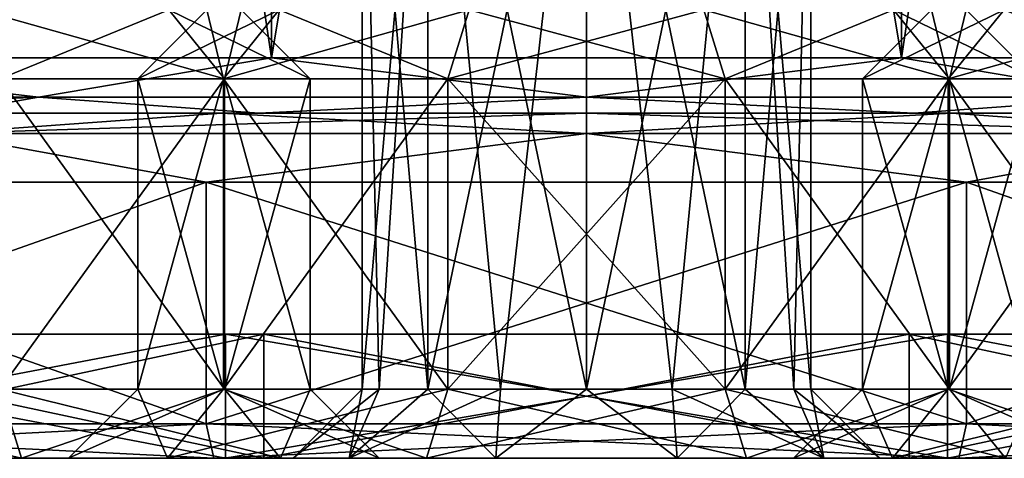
# Model space of a CAD drawing. Header units: millimetres. Extents: x -175 to 175, y 0 to 232.
# Tile 2 of 140: x -158.21 to -143.95, y 0 to 6.35. Entities that reach past the tile are written whole.
import ezdxf

# ---------------------------------------------------------------- set-up
doc = ezdxf.new("R2010")
doc.units = ezdxf.units.MM
doc.header["$LTSCALE"] = 65.185185
for name, color, linetype in [('1017', 7, 'CONTINUOUS'), ('1018', 7, 'CONTINUOUS'), ('942', 7, 'CONTINUOUS'), ('943', 7, 'CONTINUOUS'), ('944', 7, 'CONTINUOUS'), ('945', 7, 'CONTINUOUS'), ('946', 7, 'CONTINUOUS'), ('947', 7, 'CONTINUOUS'), ('948', 7, 'CONTINUOUS'), ('949', 7, 'CONTINUOUS'), ('951', 7, 'CONTINUOUS'), ('952', 7, 'CONTINUOUS'), ('953', 7, 'CONTINUOUS'), ('954', 7, 'CONTINUOUS'), ('955', 7, 'CONTINUOUS'), ('956', 7, 'CONTINUOUS'), ('957', 7, 'CONTINUOUS'), ('958', 7, 'CONTINUOUS'), ('959', 7, 'CONTINUOUS'), ('960', 7, 'CONTINUOUS'), ('963', 7, 'CONTINUOUS'), ('964', 7, 'CONTINUOUS'), ('965', 7, 'CONTINUOUS'), ('967', 7, 'CONTINUOUS'), ('968', 7, 'CONTINUOUS'), ('969', 7, 'CONTINUOUS'), ('971', 7, 'CONTINUOUS'), ('972', 7, 'CONTINUOUS'), ('974', 7, 'CONTINUOUS'), ('975', 7, 'CONTINUOUS'), ('978', 7, 'CONTINUOUS'), ('979', 7, 'CONTINUOUS'), ('980', 7, 'CONTINUOUS'), ('982', 7, 'CONTINUOUS'), ('983', 7, 'CONTINUOUS'), ('984', 7, 'CONTINUOUS'), ('987', 7, 'CONTINUOUS'), ('988', 7, 'CONTINUOUS'), ('989', 7, 'CONTINUOUS'), ('991', 7, 'CONTINUOUS')]:
    doc.layers.add(name, color=color, linetype=linetype)

msp = doc.modelspace()

# ---------------------------------------------------------------- linework, layer by layer
at = {"layer": '1017', "color": 7, "linetype": 'CONTINUOUS', "true_color": 0xe0f2ff}
for points in [[(-165.12, 0, 18.959), (-155.396, 0, 23.642), (-165.431, 0.5, 19.35), (-165.12, 0, 18.959)], [(-155.396, 0, 23.642), (-155.507, 0.5, 24.129), (-165.431, 0.5, 19.35), (-155.396, 0, 23.642)], [(-155.396, 0, 23.642), (-144.604, 0, 23.642), (-155.507, 0.5, 24.129), (-155.396, 0, 23.642)], [(-144.604, 0, 23.642), (-144.493, 0.5, 24.129), (-155.507, 0.5, 24.129), (-144.604, 0, 23.642)], [(-144.604, 0, 23.642), (-134.88, 0, 18.959), (-144.493, 0.5, 24.129), (-144.604, 0, 23.642)], [(-134.88, 0, 18.959), (-134.569, 0.5, 19.35), (-144.493, 0.5, 24.129), (-134.88, 0, 18.959)]]:
    msp.add_3dface(points, dxfattribs=at)
at = {"layer": '1018', "color": 7, "linetype": 'CONTINUOUS', "true_color": 0xe0f2ff}
for points in [[(-165.431, 0.5, -19.35), (-155.507, 0.5, -24.129), (-165.12, 0, -18.959), (-165.431, 0.5, -19.35)], [(-155.507, 0.5, -24.129), (-155.396, 0, -23.642), (-165.12, 0, -18.959), (-155.507, 0.5, -24.129)], [(-155.507, 0.5, -24.129), (-144.493, 0.5, -24.129), (-155.396, 0, -23.642), (-155.507, 0.5, -24.129)], [(-144.493, 0.5, -24.129), (-144.604, 0, -23.642), (-155.396, 0, -23.642), (-144.493, 0.5, -24.129)], [(-144.493, 0.5, -24.129), (-134.569, 0.5, -19.35), (-144.604, 0, -23.642), (-144.493, 0.5, -24.129)], [(-134.569, 0.5, -19.35), (-134.88, 0, -18.959), (-144.604, 0, -23.642), (-134.569, 0.5, -19.35)]]:
    msp.add_3dface(points, dxfattribs=at)
at = {"layer": '942', "color": 7, "linetype": 'CONTINUOUS', "true_color": 0xe0f2ff}
for points in [[(-162.782, 60.5, -16.028), (-154.562, 60.5, -19.986), (-162.781, 5.8, -16.028), (-162.782, 60.5, -16.028)], [(-162.781, 5.8, -16.028), (-154.562, 60.5, -19.986), (-154.562, 5.8, -19.986), (-162.781, 5.8, -16.028)], [(-154.562, 60.5, -19.986), (-145.438, 60.5, -19.986), (-154.562, 5.8, -19.986), (-154.562, 60.5, -19.986)], [(-154.562, 5.8, -19.986), (-145.438, 60.5, -19.986), (-145.438, 5.8, -19.986), (-154.562, 5.8, -19.986)], [(-145.438, 60.5, -19.986), (-137.218, 60.5, -16.028), (-145.438, 5.8, -19.986), (-145.438, 60.5, -19.986)], [(-145.438, 5.8, -19.986), (-137.218, 60.5, -16.028), (-137.219, 5.8, -16.028), (-145.438, 5.8, -19.986)]]:
    msp.add_3dface(points, dxfattribs=at)
at = {"layer": '943', "color": 7, "linetype": 'CONTINUOUS', "true_color": 0xe0f2ff}
for points in [[(-160.307, 5, -21.397), (-164.811, 5, -18.566), (-154.741, 5, -20.766), (-160.307, 5, -21.397)], [(-154.741, 5, -20.766), (-164.811, 5, -18.566), (-159.243, 5, -19.19), (-154.741, 5, -20.766)], [(-155.286, 5, 23.154), (-139.693, 5, 21.397), (-160.307, 5, 21.397), (-155.286, 5, 23.154)], [(-160.307, 5, 21.397), (-139.693, 5, 21.397), (-150, 5, 21.3), (-160.307, 5, 21.397)], [(-159.243, 5, 19.19), (-160.307, 5, 21.397), (-154.741, 5, 20.766), (-159.243, 5, 19.19)], [(-154.741, 5, 20.766), (-160.307, 5, 21.397), (-150, 5, 21.3), (-154.741, 5, 20.766)], [(-155.286, 5, -23.154), (-160.307, 5, -21.397), (-144.714, 5, -23.154), (-155.286, 5, -23.154)], [(-144.714, 5, -23.154), (-160.307, 5, -21.397), (-139.693, 5, -21.397), (-144.714, 5, -23.154)], [(-139.693, 5, -21.397), (-160.307, 5, -21.397), (-150, 5, -21.3), (-139.693, 5, -21.397)], [(-150, 5, -21.3), (-160.307, 5, -21.397), (-154.741, 5, -20.766), (-150, 5, -21.3)], [(-144.714, 5, 23.154), (-139.693, 5, 21.397), (-155.286, 5, 23.154), (-144.714, 5, 23.154)], [(-150, 5, 23.75), (-144.714, 5, 23.154), (-155.286, 5, 23.154), (-150, 5, 23.75)], [(-150, 5, -23.75), (-155.286, 5, -23.154), (-144.714, 5, -23.154), (-150, 5, -23.75)], [(-150, 5, 21.3), (-139.693, 5, 21.397), (-145.259, 5, 20.766), (-150, 5, 21.3)], [(-145.259, 5, -20.766), (-139.693, 5, -21.397), (-150, 5, -21.3), (-145.259, 5, -20.766)], [(-139.693, 5, 21.397), (-135.189, 5, 18.566), (-145.259, 5, 20.766), (-139.693, 5, 21.397)], [(-145.259, 5, 20.766), (-135.189, 5, 18.566), (-140.757, 5, 19.19), (-145.259, 5, 20.766)], [(-140.757, 5, -19.19), (-139.693, 5, -21.397), (-145.259, 5, -20.766), (-140.757, 5, -19.19)]]:
    msp.add_3dface(points, dxfattribs=at)
at = {"layer": '944', "color": 7, "linetype": 'CONTINUOUS', "true_color": 0xe0f2ff}
for points in [[(-155.507, 0.5, -24.129), (-165.431, 0.5, -19.35), (-155.507, 4, -24.129), (-155.507, 0.5, -24.129)], [(-155.507, 4, -24.129), (-165.431, 0.5, -19.35), (-165.431, 4, -19.35), (-155.507, 4, -24.129)], [(-144.493, 0.5, -24.129), (-155.507, 0.5, -24.129), (-144.493, 4, -24.129), (-144.493, 0.5, -24.129)], [(-144.493, 4, -24.129), (-155.507, 0.5, -24.129), (-155.507, 4, -24.129), (-144.493, 4, -24.129)], [(-134.569, 0.5, -19.35), (-144.493, 0.5, -24.129), (-134.569, 4, -19.35), (-134.569, 0.5, -19.35)], [(-134.569, 4, -19.35), (-144.493, 0.5, -24.129), (-144.493, 4, -24.129), (-134.569, 4, -19.35)]]:
    msp.add_3dface(points, dxfattribs=at)
at = {"layer": '945', "color": 7, "linetype": 'CONTINUOUS', "true_color": 0xe0f2ff}
for points in [[(-155.396, 0, 23.642), (-165.12, 0, 18.959), (-155.229, 0, 22.911), (-155.396, 0, 23.642)], [(-155.229, 0, 22.911), (-165.12, 0, 18.959), (-164.652, 0, 18.373), (-155.229, 0, 22.911)], [(-165.12, 0, -18.959), (-155.396, 0, -23.642), (-155.229, 0, -22.911), (-165.12, 0, -18.959)], [(-164.652, 0, -18.373), (-165.12, 0, -18.959), (-155.229, 0, -22.911), (-164.652, 0, -18.373)], [(-144.604, 0, 23.642), (-155.396, 0, 23.642), (-155.229, 0, 22.911), (-144.604, 0, 23.642)], [(-155.396, 0, -23.642), (-144.604, 0, -23.642), (-144.771, 0, -22.911), (-155.396, 0, -23.642)], [(-155.229, 0, -22.911), (-155.396, 0, -23.642), (-144.771, 0, -22.911), (-155.229, 0, -22.911)], [(-144.771, 0, 22.911), (-144.604, 0, 23.642), (-155.229, 0, 22.911), (-144.771, 0, 22.911)], [(-134.88, 0, 18.959), (-144.604, 0, 23.642), (-144.771, 0, 22.911), (-134.88, 0, 18.959)], [(-135.348, 0, 18.373), (-134.88, 0, 18.959), (-144.771, 0, 22.911), (-135.348, 0, 18.373)], [(-144.604, 0, -23.642), (-134.88, 0, -18.959), (-144.771, 0, -22.911), (-144.604, 0, -23.642)], [(-144.771, 0, -22.911), (-134.88, 0, -18.959), (-135.348, 0, -18.373), (-144.771, 0, -22.911)]]:
    msp.add_3dface(points, dxfattribs=at)
at = {"layer": '946', "color": 7, "linetype": 'CONTINUOUS', "true_color": 0xe0f2ff}
for points in [[(-164.652, 0, -18.373), (-155.229, 0, -22.911), (-164.652, 1.8, -18.373), (-164.652, 0, -18.373)], [(-164.652, 1.8, -18.373), (-155.229, 0, -22.911), (-155.229, 1.8, -22.911), (-164.652, 1.8, -18.373)], [(-155.229, 0, -22.911), (-144.771, 0, -22.911), (-155.229, 1.8, -22.911), (-155.229, 0, -22.911)], [(-155.229, 1.8, -22.911), (-144.771, 0, -22.911), (-144.771, 1.8, -22.911), (-155.229, 1.8, -22.911)], [(-144.771, 0, -22.911), (-135.348, 0, -18.373), (-144.771, 1.8, -22.911), (-144.771, 0, -22.911)], [(-144.771, 1.8, -22.911), (-135.348, 0, -18.373), (-135.348, 1.8, -18.373), (-144.771, 1.8, -22.911)]]:
    msp.add_3dface(points, dxfattribs=at)
at = {"layer": '947', "color": 7, "linetype": 'CONTINUOUS', "true_color": 0xe0f2ff}
for points in [[(-164.652, 1.8, -18.373), (-155.229, 1.8, -22.911), (-154.673, 1.8, -20.473), (-164.652, 1.8, -18.373)], [(-163.093, 1.8, -16.418), (-164.652, 1.8, -18.373), (-154.673, 1.8, -20.473), (-163.093, 1.8, -16.418)], [(-155.229, 1.8, 22.911), (-164.652, 1.8, 18.373), (-144.771, 1.8, 22.911), (-155.229, 1.8, 22.911)], [(-144.771, 1.8, 22.911), (-164.652, 1.8, 18.373), (-154.673, 1.8, 20.473), (-144.771, 1.8, 22.911)], [(-154.673, 1.8, 20.473), (-164.652, 1.8, 18.373), (-163.093, 1.8, 16.418), (-154.673, 1.8, 20.473)], [(-155.229, 1.8, -22.911), (-144.771, 1.8, -22.911), (-135.348, 1.8, -18.373), (-155.229, 1.8, -22.911)], [(-155.229, 1.8, -22.911), (-135.348, 1.8, -18.373), (-145.327, 1.8, -20.473), (-155.229, 1.8, -22.911)], [(-154.673, 1.8, -20.473), (-155.229, 1.8, -22.911), (-145.327, 1.8, -20.473), (-154.673, 1.8, -20.473)], [(-145.327, 1.8, 20.473), (-144.771, 1.8, 22.911), (-154.673, 1.8, 20.473), (-145.327, 1.8, 20.473)], [(-145.327, 1.8, -20.473), (-135.348, 1.8, -18.373), (-136.907, 1.8, -16.418), (-145.327, 1.8, -20.473)], [(-135.348, 1.8, 18.373), (-144.771, 1.8, 22.911), (-145.327, 1.8, 20.473), (-135.348, 1.8, 18.373)], [(-136.907, 1.8, 16.418), (-135.348, 1.8, 18.373), (-145.327, 1.8, 20.473), (-136.907, 1.8, 16.418)]]:
    msp.add_3dface(points, dxfattribs=at)
at = {"layer": '948', "color": 7, "linetype": 'CONTINUOUS', "true_color": 0xe0f2ff}
for points in [[(-163.093, 1.8, -16.418), (-154.673, 1.8, -20.473), (-163.093, 0, -16.418), (-163.093, 1.8, -16.418)], [(-163.093, 0, -16.418), (-154.673, 1.8, -20.473), (-154.673, 0, -20.473), (-163.093, 0, -16.418)], [(-154.673, 1.8, -20.473), (-145.327, 1.8, -20.473), (-154.673, 0, -20.473), (-154.673, 1.8, -20.473)], [(-154.673, 0, -20.473), (-145.327, 1.8, -20.473), (-145.327, 0, -20.473), (-154.673, 0, -20.473)], [(-145.327, 1.8, -20.473), (-136.907, 1.8, -16.418), (-145.327, 0, -20.473), (-145.327, 1.8, -20.473)], [(-145.327, 0, -20.473), (-136.907, 1.8, -16.418), (-136.907, 0, -16.418), (-145.327, 0, -20.473)]]:
    msp.add_3dface(points, dxfattribs=at)
at = {"layer": '949', "color": 7, "linetype": 'CONTINUOUS', "true_color": 0xe0f2ff}
for points in [[(-168.92, 0, -9.112), (-163.093, 0, -16.418), (-156.068, 0, -12.908), (-168.92, 0, -9.112)], [(-157.5, 0, -8.5), (-168.92, 0, -9.112), (-156.068, 0, -12.908), (-157.5, 0, -8.5)], [(-168.92, 0, -9.112), (-157.5, 0, -8.5), (-156.068, 0, -4.092), (-168.92, 0, -9.112)], [(-168.92, 0, -9.112), (-156.068, 0, -4.092), (-158.182, 0, -2.133), (-168.92, 0, -9.112)], [(-162.818, 0, -2.133), (-168.92, 0, -9.112), (-158.182, 0, -2.133), (-162.818, 0, -2.133)], [(-163.093, 0, -16.418), (-154.673, 0, -20.473), (-136.907, 0, -16.418), (-163.093, 0, -16.418)], [(-163.093, 0, -16.418), (-136.907, 0, -16.418), (-147.682, 0, -15.633), (-163.093, 0, -16.418)], [(-156.068, 0, -12.908), (-163.093, 0, -16.418), (-152.318, 0, -15.633), (-156.068, 0, -12.908)], [(-152.318, 0, -15.633), (-163.093, 0, -16.418), (-147.682, 0, -15.633), (-152.318, 0, -15.633)], [(-154.673, 0, 20.473), (-163.093, 0, 16.418), (-145.327, 0, 20.473), (-154.673, 0, 20.473)], [(-145.327, 0, 20.473), (-163.093, 0, 16.418), (-151.313, 0, 19.042), (-145.327, 0, 20.473)], [(-163.093, 0, 16.418), (-154.25, 0, 15), (-153.438, 0, 17.498), (-163.093, 0, 16.418)], [(-154.25, 0, 15), (-163.093, 0, 16.418), (-162.818, 0, 12.133), (-154.25, 0, 15)], [(-151.313, 0, 19.042), (-163.093, 0, 16.418), (-153.438, 0, 17.498), (-151.313, 0, 19.042)], [(-153.438, 0, 12.502), (-154.25, 0, 15), (-162.818, 0, 12.133), (-153.438, 0, 12.502)], [(-158.182, 0, 12.133), (-153.438, 0, 12.502), (-162.818, 0, 12.133), (-158.182, 0, 12.133)], [(-156.068, 0, -4.092), (-152.318, 0, -1.367), (-158.182, 0, -2.133), (-156.068, 0, -4.092)], [(-158.182, 0, -2.133), (-152.318, 0, -1.367), (-145.568, 0, 0.592), (-158.182, 0, -2.133)], [(-151.313, 0, 10.958), (-153.438, 0, 12.502), (-158.182, 0, 12.133), (-151.313, 0, 10.958)], [(-154.432, 0, 9.408), (-151.313, 0, 10.958), (-158.182, 0, 12.133), (-154.432, 0, 9.408)], [(-154.432, 0, 0.592), (-158.182, 0, -2.133), (-145.568, 0, 0.592), (-154.432, 0, 0.592)], [(-154.673, 0, -20.473), (-145.327, 0, -20.473), (-136.907, 0, -16.418), (-154.673, 0, -20.473)], [(-148.687, 0, 10.958), (-151.313, 0, 10.958), (-154.432, 0, 9.408), (-148.687, 0, 10.958)], [(-148.687, 0, 10.958), (-154.432, 0, 9.408), (-141.818, 0, 12.133), (-148.687, 0, 10.958)], [(-153, 0, 5), (-154.432, 0, 0.592), (-147, 0, 5), (-153, 0, 5)], [(-147, 0, 5), (-154.432, 0, 0.592), (-145.568, 0, 0.592), (-147, 0, 5)], [(-154.432, 0, 9.408), (-153, 0, 5), (-145.568, 0, 9.408), (-154.432, 0, 9.408)], [(-141.818, 0, 12.133), (-154.432, 0, 9.408), (-145.568, 0, 9.408), (-141.818, 0, 12.133)], [(-145.568, 0, 9.408), (-153, 0, 5), (-147, 0, 5), (-145.568, 0, 9.408)], [(-152.318, 0, -1.367), (-147.682, 0, -1.367), (-145.568, 0, 0.592), (-152.318, 0, -1.367)], [(-148.687, 0, 19.042), (-145.327, 0, 20.473), (-151.313, 0, 19.042), (-148.687, 0, 19.042)], [(-146.562, 0, 17.498), (-145.327, 0, 20.473), (-148.687, 0, 19.042), (-146.562, 0, 17.498)], [(-146.562, 0, 12.502), (-148.687, 0, 10.958), (-141.818, 0, 12.133), (-146.562, 0, 12.502)], [(-136.907, 0, -16.418), (-131.08, 0, -9.112), (-147.682, 0, -15.633), (-136.907, 0, -16.418)], [(-147.682, 0, -15.633), (-131.08, 0, -9.112), (-143.932, 0, -12.908), (-147.682, 0, -15.633)], [(-147.682, 0, -1.367), (-143.932, 0, -4.092), (-141.818, 0, -2.133), (-147.682, 0, -1.367)], [(-145.568, 0, 0.592), (-147.682, 0, -1.367), (-141.818, 0, -2.133), (-145.568, 0, 0.592)], [(-136.907, 0, 16.418), (-145.327, 0, 20.473), (-146.562, 0, 17.498), (-136.907, 0, 16.418)], [(-146.562, 0, 12.502), (-136.907, 0, 16.418), (-145.75, 0, 15), (-146.562, 0, 12.502)], [(-136.907, 0, 16.418), (-146.562, 0, 12.502), (-141.818, 0, 12.133), (-136.907, 0, 16.418)], [(-145.75, 0, 15), (-136.907, 0, 16.418), (-146.562, 0, 17.498), (-145.75, 0, 15)]]:
    msp.add_3dface(points, dxfattribs=at)
at = {"layer": '951', "color": 7, "linetype": 'CONTINUOUS', "true_color": 0xe0f2ff}
for points in [[(-154.562, 60.5, 19.986), (-162.782, 60.5, 16.028), (-154.562, 5.8, 19.986), (-154.562, 60.5, 19.986)], [(-154.562, 5.8, 19.986), (-162.782, 60.5, 16.028), (-162.781, 5.8, 16.028), (-154.562, 5.8, 19.986)], [(-145.438, 60.5, 19.986), (-154.562, 60.5, 19.986), (-145.438, 5.8, 19.986), (-145.438, 60.5, 19.986)], [(-145.438, 5.8, 19.986), (-154.562, 60.5, 19.986), (-154.562, 5.8, 19.986), (-145.438, 5.8, 19.986)], [(-137.218, 60.5, 16.028), (-145.438, 60.5, 19.986), (-137.219, 5.8, 16.028), (-137.218, 60.5, 16.028)], [(-137.219, 5.8, 16.028), (-145.438, 60.5, 19.986), (-145.438, 5.8, 19.986), (-137.219, 5.8, 16.028)]]:
    msp.add_3dface(points, dxfattribs=at)
at = {"layer": '952', "color": 7, "linetype": 'CONTINUOUS', "true_color": 0xe0f2ff}
for points in [[(-165.431, 0.5, 19.35), (-155.507, 0.5, 24.129), (-165.431, 4, 19.35), (-165.431, 0.5, 19.35)], [(-165.431, 4, 19.35), (-155.507, 0.5, 24.129), (-155.507, 4, 24.129), (-165.431, 4, 19.35)], [(-155.507, 0.5, 24.129), (-144.493, 0.5, 24.129), (-155.507, 4, 24.129), (-155.507, 0.5, 24.129)], [(-155.507, 4, 24.129), (-144.493, 0.5, 24.129), (-144.493, 4, 24.129), (-155.507, 4, 24.129)], [(-144.493, 0.5, 24.129), (-134.569, 0.5, 19.35), (-144.493, 4, 24.129), (-144.493, 0.5, 24.129)], [(-144.493, 4, 24.129), (-134.569, 0.5, 19.35), (-134.569, 4, 19.35), (-144.493, 4, 24.129)]]:
    msp.add_3dface(points, dxfattribs=at)
at = {"layer": '953', "color": 7, "linetype": 'CONTINUOUS', "true_color": 0xe0f2ff}
for points in [[(-155.229, 0, 22.911), (-164.652, 0, 18.373), (-155.229, 1.8, 22.911), (-155.229, 0, 22.911)], [(-164.652, 0, 18.373), (-164.652, 1.8, 18.373), (-155.229, 1.8, 22.911), (-164.652, 0, 18.373)], [(-144.771, 0, 22.911), (-155.229, 0, 22.911), (-144.771, 1.8, 22.911), (-144.771, 0, 22.911)], [(-155.229, 0, 22.911), (-155.229, 1.8, 22.911), (-144.771, 1.8, 22.911), (-155.229, 0, 22.911)], [(-135.348, 0, 18.373), (-144.771, 0, 22.911), (-135.348, 1.8, 18.373), (-135.348, 0, 18.373)], [(-144.771, 0, 22.911), (-144.771, 1.8, 22.911), (-135.348, 1.8, 18.373), (-144.771, 0, 22.911)]]:
    msp.add_3dface(points, dxfattribs=at)
at = {"layer": '954', "color": 7, "linetype": 'CONTINUOUS', "true_color": 0xe0f2ff}
for points in [[(-154.673, 1.8, 20.473), (-163.093, 1.8, 16.418), (-154.673, 0, 20.473), (-154.673, 1.8, 20.473)], [(-163.093, 1.8, 16.418), (-163.093, 0, 16.418), (-154.673, 0, 20.473), (-163.093, 1.8, 16.418)], [(-145.327, 1.8, 20.473), (-154.673, 1.8, 20.473), (-145.327, 0, 20.473), (-145.327, 1.8, 20.473)], [(-154.673, 1.8, 20.473), (-154.673, 0, 20.473), (-145.327, 0, 20.473), (-154.673, 1.8, 20.473)], [(-136.907, 1.8, 16.418), (-145.327, 1.8, 20.473), (-136.907, 0, 16.418), (-136.907, 1.8, 16.418)], [(-145.327, 1.8, 20.473), (-145.327, 0, 20.473), (-136.907, 0, 16.418), (-145.327, 1.8, 20.473)]]:
    msp.add_3dface(points, dxfattribs=at)
at = {"layer": '955', "color": 7, "linetype": 'CONTINUOUS', "true_color": 0xe0f2ff}
for points in [[(-160.307, 5, -21.397), (-155.286, 5, -23.154), (-159.359, 4.707, -22.595), (-160.307, 5, -21.397)], [(-155.286, 5, -23.154), (-150, 5, -23.75), (-159.359, 4.707, -22.595), (-155.286, 5, -23.154)], [(-150, 5, -23.75), (-150, 4.707, -24.457), (-159.359, 4.707, -22.595), (-150, 5, -23.75)], [(-150, 5, -23.75), (-144.714, 5, -23.154), (-150, 4.707, -24.457), (-150, 5, -23.75)], [(-144.714, 5, -23.154), (-140.641, 4.707, -22.595), (-150, 4.707, -24.457), (-144.714, 5, -23.154)], [(-144.714, 5, -23.154), (-139.693, 5, -21.397), (-140.641, 4.707, -22.595), (-144.714, 5, -23.154)], [(-155.507, 4, -24.129), (-165.431, 4, -19.35), (-159.359, 4.707, -22.595), (-155.507, 4, -24.129)], [(-150, 4.707, -24.457), (-155.507, 4, -24.129), (-159.359, 4.707, -22.595), (-150, 4.707, -24.457)], [(-144.493, 4, -24.129), (-155.507, 4, -24.129), (-150, 4.707, -24.457), (-144.493, 4, -24.129)], [(-140.641, 4.707, -22.595), (-144.493, 4, -24.129), (-150, 4.707, -24.457), (-140.641, 4.707, -22.595)], [(-134.569, 4, -19.35), (-144.493, 4, -24.129), (-140.641, 4.707, -22.595), (-134.569, 4, -19.35)]]:
    msp.add_3dface(points, dxfattribs=at)
at = {"layer": '956', "color": 7, "linetype": 'CONTINUOUS', "true_color": 0xe0f2ff}
for points in [[(-155.286, 5, 23.154), (-160.307, 5, 21.397), (-159.359, 4.707, 22.595), (-155.286, 5, 23.154)], [(-155.286, 5, 23.154), (-159.359, 4.707, 22.595), (-150, 4.707, 24.457), (-155.286, 5, 23.154)], [(-150, 5, 23.75), (-155.286, 5, 23.154), (-150, 4.707, 24.457), (-150, 5, 23.75)], [(-144.714, 5, 23.154), (-150, 5, 23.75), (-140.641, 4.707, 22.595), (-144.714, 5, 23.154)], [(-150, 5, 23.75), (-150, 4.707, 24.457), (-140.641, 4.707, 22.595), (-150, 5, 23.75)], [(-139.693, 5, 21.397), (-144.714, 5, 23.154), (-140.641, 4.707, 22.595), (-139.693, 5, 21.397)], [(-165.431, 4, 19.35), (-155.507, 4, 24.129), (-159.359, 4.707, 22.595), (-165.431, 4, 19.35)], [(-159.359, 4.707, 22.595), (-155.507, 4, 24.129), (-150, 4.707, 24.457), (-159.359, 4.707, 22.595)], [(-155.507, 4, 24.129), (-144.493, 4, 24.129), (-150, 4.707, 24.457), (-155.507, 4, 24.129)], [(-150, 4.707, 24.457), (-144.493, 4, 24.129), (-140.641, 4.707, 22.595), (-150, 4.707, 24.457)], [(-144.493, 4, 24.129), (-134.569, 4, 19.35), (-140.641, 4.707, 22.595), (-144.493, 4, 24.129)]]:
    msp.add_3dface(points, dxfattribs=at)
at = {"layer": '957', "color": 7, "linetype": 'CONTINUOUS', "true_color": 0xe0f2ff}
for points in [[(-162.781, 5.8, -16.028), (-157.935, 5.234, -19.156), (-164.661, 5.234, -14.661), (-162.781, 5.8, -16.028)], [(-162.781, 5.8, -16.028), (-154.562, 5.8, -19.986), (-157.935, 5.234, -19.156), (-162.781, 5.8, -16.028)], [(-154.562, 5.8, -19.986), (-150, 5.234, -20.734), (-157.935, 5.234, -19.156), (-154.562, 5.8, -19.986)], [(-154.562, 5.8, -19.986), (-145.438, 5.8, -19.986), (-150, 5.234, -20.734), (-154.562, 5.8, -19.986)], [(-145.438, 5.8, -19.986), (-142.065, 5.234, -19.156), (-150, 5.234, -20.734), (-145.438, 5.8, -19.986)], [(-145.438, 5.8, -19.986), (-137.219, 5.8, -16.028), (-142.065, 5.234, -19.156), (-145.438, 5.8, -19.986)], [(-157.935, 5.234, -19.156), (-163.283, 5, -16.651), (-164.661, 5.234, -14.661), (-157.935, 5.234, -19.156)], [(-159.243, 5, -19.19), (-163.283, 5, -16.651), (-157.935, 5.234, -19.156), (-159.243, 5, -19.19)], [(-154.741, 5, -20.766), (-159.243, 5, -19.19), (-157.935, 5.234, -19.156), (-154.741, 5, -20.766)], [(-150, 5.234, -20.734), (-154.741, 5, -20.766), (-157.935, 5.234, -19.156), (-150, 5.234, -20.734)], [(-150, 5, -21.3), (-154.741, 5, -20.766), (-150, 5.234, -20.734), (-150, 5, -21.3)], [(-145.259, 5, -20.766), (-150, 5, -21.3), (-150, 5.234, -20.734), (-145.259, 5, -20.766)], [(-142.065, 5.234, -19.156), (-145.259, 5, -20.766), (-150, 5.234, -20.734), (-142.065, 5.234, -19.156)], [(-140.757, 5, -19.19), (-145.259, 5, -20.766), (-142.065, 5.234, -19.156), (-140.757, 5, -19.19)]]:
    msp.add_3dface(points, dxfattribs=at)
at = {"layer": '958', "color": 7, "linetype": 'CONTINUOUS', "true_color": 0xe0f2ff}
for points in [[(-162.781, 5.8, 16.028), (-164.661, 5.234, 14.661), (-157.935, 5.234, 19.156), (-162.781, 5.8, 16.028)], [(-154.562, 5.8, 19.986), (-162.781, 5.8, 16.028), (-157.935, 5.234, 19.156), (-154.562, 5.8, 19.986)], [(-154.562, 5.8, 19.986), (-157.935, 5.234, 19.156), (-150, 5.234, 20.734), (-154.562, 5.8, 19.986)], [(-145.438, 5.8, 19.986), (-154.562, 5.8, 19.986), (-150, 5.234, 20.734), (-145.438, 5.8, 19.986)], [(-145.438, 5.8, 19.986), (-150, 5.234, 20.734), (-142.065, 5.234, 19.156), (-145.438, 5.8, 19.986)], [(-137.219, 5.8, 16.028), (-145.438, 5.8, 19.986), (-142.065, 5.234, 19.156), (-137.219, 5.8, 16.028)], [(-164.661, 5.234, 14.661), (-159.243, 5, 19.19), (-157.935, 5.234, 19.156), (-164.661, 5.234, 14.661)], [(-159.243, 5, 19.19), (-154.741, 5, 20.766), (-157.935, 5.234, 19.156), (-159.243, 5, 19.19)], [(-157.935, 5.234, 19.156), (-154.741, 5, 20.766), (-150, 5.234, 20.734), (-157.935, 5.234, 19.156)], [(-154.741, 5, 20.766), (-150, 5, 21.3), (-150, 5.234, 20.734), (-154.741, 5, 20.766)], [(-150, 5, 21.3), (-145.259, 5, 20.766), (-150, 5.234, 20.734), (-150, 5, 21.3)], [(-150, 5.234, 20.734), (-145.259, 5, 20.766), (-142.065, 5.234, 19.156), (-150, 5.234, 20.734)], [(-145.259, 5, 20.766), (-140.757, 5, 19.19), (-142.065, 5.234, 19.156), (-145.259, 5, 20.766)]]:
    msp.add_3dface(points, dxfattribs=at)
at = {"layer": '959', "color": 7, "linetype": 'CONTINUOUS', "true_color": 0xe0f2ff}
for points in [[(-155.259, 1, -4.679), (-156.5, 1, -8.5), (-155.259, 5.5, -4.679), (-155.259, 1, -4.679)], [(-155.259, 5.5, -4.679), (-156.5, 1, -8.5), (-156.5, 5.5, -8.5), (-155.259, 5.5, -4.679)], [(-152.009, 1, -2.318), (-155.259, 1, -4.679), (-152.009, 5.5, -2.318), (-152.009, 1, -2.318)], [(-152.009, 5.5, -2.318), (-155.259, 1, -4.679), (-155.259, 5.5, -4.679), (-152.009, 5.5, -2.318)], [(-147.991, 1, -2.318), (-152.009, 1, -2.318), (-147.991, 5.5, -2.318), (-147.991, 1, -2.318)], [(-147.991, 5.5, -2.318), (-152.009, 1, -2.318), (-152.009, 5.5, -2.318), (-147.991, 5.5, -2.318)], [(-144.741, 1, -4.679), (-147.991, 1, -2.318), (-144.741, 5.5, -4.679), (-144.741, 1, -4.679)], [(-144.741, 5.5, -4.679), (-147.991, 1, -2.318), (-147.991, 5.5, -2.318), (-144.741, 5.5, -4.679)], [(-143.5, 1, -8.5), (-144.741, 1, -4.679), (-143.5, 5.5, -8.5), (-143.5, 1, -8.5)], [(-143.5, 5.5, -8.5), (-144.741, 1, -4.679), (-144.741, 5.5, -4.679), (-143.5, 5.5, -8.5)]]:
    msp.add_3dface(points, dxfattribs=at)
at = {"layer": '960', "color": 7, "linetype": 'CONTINUOUS', "true_color": 0xe0f2ff}
for points in [[(-155.259, 5.5, -4.679), (-156.5, 5.5, -8.5), (-154.45, 6.5, -5.267), (-155.259, 5.5, -4.679)], [(-154.45, 6.5, -5.267), (-156.5, 5.5, -8.5), (-155.5, 6.5, -8.5), (-154.45, 6.5, -5.267)], [(-152.009, 5.5, -2.318), (-155.259, 5.5, -4.679), (-151.7, 6.5, -3.269), (-152.009, 5.5, -2.318)], [(-151.7, 6.5, -3.269), (-155.259, 5.5, -4.679), (-154.45, 6.5, -5.267), (-151.7, 6.5, -3.269)], [(-147.991, 5.5, -2.318), (-152.009, 5.5, -2.318), (-148.3, 6.5, -3.269), (-147.991, 5.5, -2.318)], [(-148.3, 6.5, -3.269), (-152.009, 5.5, -2.318), (-151.7, 6.5, -3.269), (-148.3, 6.5, -3.269)], [(-145.55, 6.5, -5.267), (-147.991, 5.5, -2.318), (-148.3, 6.5, -3.269), (-145.55, 6.5, -5.267)], [(-144.741, 5.5, -4.679), (-147.991, 5.5, -2.318), (-145.55, 6.5, -5.267), (-144.741, 5.5, -4.679)], [(-144.5, 6.5, -8.5), (-144.741, 5.5, -4.679), (-145.55, 6.5, -5.267), (-144.5, 6.5, -8.5)], [(-143.5, 5.5, -8.5), (-144.741, 5.5, -4.679), (-144.5, 6.5, -8.5), (-143.5, 5.5, -8.5)]]:
    msp.add_3dface(points, dxfattribs=at)
at = {"layer": '963', "color": 7, "linetype": 'CONTINUOUS', "true_color": 0xe0f2ff}
for points in [[(-156.068, 0, -4.092), (-157.5, 0, -8.5), (-155.259, 1, -4.679), (-156.068, 0, -4.092)], [(-157.5, 0, -8.5), (-156.5, 1, -8.5), (-155.259, 1, -4.679), (-157.5, 0, -8.5)], [(-152.318, 0, -1.367), (-156.068, 0, -4.092), (-152.009, 1, -2.318), (-152.318, 0, -1.367)], [(-156.068, 0, -4.092), (-155.259, 1, -4.679), (-152.009, 1, -2.318), (-156.068, 0, -4.092)], [(-147.682, 0, -1.367), (-152.318, 0, -1.367), (-147.991, 1, -2.318), (-147.682, 0, -1.367)], [(-152.318, 0, -1.367), (-152.009, 1, -2.318), (-147.991, 1, -2.318), (-152.318, 0, -1.367)], [(-147.682, 0, -1.367), (-147.991, 1, -2.318), (-144.741, 1, -4.679), (-147.682, 0, -1.367)], [(-143.932, 0, -4.092), (-147.682, 0, -1.367), (-144.741, 1, -4.679), (-143.932, 0, -4.092)], [(-143.932, 0, -4.092), (-144.741, 1, -4.679), (-143.5, 1, -8.5), (-143.932, 0, -4.092)]]:
    msp.add_3dface(points, dxfattribs=at)
at = {"layer": '964', "color": 7, "linetype": 'CONTINUOUS', "true_color": 0xe0f2ff}
for points in [[(-156.5, 5.5, -8.5), (-156.5, 1, -8.5), (-155.259, 1, -12.321), (-156.5, 5.5, -8.5)], [(-155.259, 5.5, -12.321), (-156.5, 5.5, -8.5), (-155.259, 1, -12.321), (-155.259, 5.5, -12.321)], [(-152.009, 5.5, -14.682), (-155.259, 5.5, -12.321), (-152.009, 1, -14.682), (-152.009, 5.5, -14.682)], [(-152.009, 1, -14.682), (-155.259, 5.5, -12.321), (-155.259, 1, -12.321), (-152.009, 1, -14.682)], [(-147.991, 5.5, -14.682), (-152.009, 5.5, -14.682), (-147.991, 1, -14.682), (-147.991, 5.5, -14.682)], [(-147.991, 1, -14.682), (-152.009, 5.5, -14.682), (-152.009, 1, -14.682), (-147.991, 1, -14.682)], [(-144.741, 5.5, -12.321), (-147.991, 5.5, -14.682), (-144.741, 1, -12.321), (-144.741, 5.5, -12.321)], [(-144.741, 1, -12.321), (-147.991, 5.5, -14.682), (-147.991, 1, -14.682), (-144.741, 1, -12.321)], [(-143.5, 1, -8.5), (-143.5, 5.5, -8.5), (-144.741, 5.5, -12.321), (-143.5, 1, -8.5)], [(-143.5, 1, -8.5), (-144.741, 5.5, -12.321), (-144.741, 1, -12.321), (-143.5, 1, -8.5)]]:
    msp.add_3dface(points, dxfattribs=at)
at = {"layer": '965', "color": 7, "linetype": 'CONTINUOUS', "true_color": 0xe0f2ff}
for points in [[(-155.5, 6.5, -8.5), (-156.5, 5.5, -8.5), (-155.259, 5.5, -12.321), (-155.5, 6.5, -8.5)], [(-155.5, 6.5, -8.5), (-155.259, 5.5, -12.321), (-154.45, 6.5, -11.733), (-155.5, 6.5, -8.5)], [(-155.259, 5.5, -12.321), (-152.009, 5.5, -14.682), (-154.45, 6.5, -11.733), (-155.259, 5.5, -12.321)], [(-154.45, 6.5, -11.733), (-152.009, 5.5, -14.682), (-151.7, 6.5, -13.731), (-154.45, 6.5, -11.733)], [(-152.009, 5.5, -14.682), (-147.991, 5.5, -14.682), (-151.7, 6.5, -13.731), (-152.009, 5.5, -14.682)], [(-151.7, 6.5, -13.731), (-147.991, 5.5, -14.682), (-148.3, 6.5, -13.731), (-151.7, 6.5, -13.731)], [(-147.991, 5.5, -14.682), (-144.741, 5.5, -12.321), (-148.3, 6.5, -13.731), (-147.991, 5.5, -14.682)], [(-148.3, 6.5, -13.731), (-144.741, 5.5, -12.321), (-145.55, 6.5, -11.733), (-148.3, 6.5, -13.731)], [(-143.5, 5.5, -8.5), (-144.5, 6.5, -8.5), (-145.55, 6.5, -11.733), (-143.5, 5.5, -8.5)], [(-144.741, 5.5, -12.321), (-143.5, 5.5, -8.5), (-145.55, 6.5, -11.733), (-144.741, 5.5, -12.321)]]:
    msp.add_3dface(points, dxfattribs=at)
at = {"layer": '967', "color": 7, "linetype": 'CONTINUOUS', "true_color": 0xe0f2ff}
for points in [[(-157.5, 0, -8.5), (-156.068, 0, -12.908), (-156.5, 1, -8.5), (-157.5, 0, -8.5)], [(-156.5, 1, -8.5), (-156.068, 0, -12.908), (-155.259, 1, -12.321), (-156.5, 1, -8.5)], [(-156.068, 0, -12.908), (-152.318, 0, -15.633), (-155.259, 1, -12.321), (-156.068, 0, -12.908)], [(-152.318, 0, -15.633), (-152.009, 1, -14.682), (-155.259, 1, -12.321), (-152.318, 0, -15.633)], [(-152.318, 0, -15.633), (-147.682, 0, -15.633), (-152.009, 1, -14.682), (-152.318, 0, -15.633)], [(-147.682, 0, -15.633), (-147.991, 1, -14.682), (-152.009, 1, -14.682), (-147.682, 0, -15.633)], [(-147.682, 0, -15.633), (-143.932, 0, -12.908), (-147.991, 1, -14.682), (-147.682, 0, -15.633)], [(-143.932, 0, -12.908), (-144.741, 1, -12.321), (-147.991, 1, -14.682), (-143.932, 0, -12.908)], [(-143.932, 0, -12.908), (-142.5, 0, -8.5), (-144.741, 1, -12.321), (-143.932, 0, -12.908)], [(-142.5, 0, -8.5), (-143.5, 1, -8.5), (-144.741, 1, -12.321), (-142.5, 0, -8.5)]]:
    msp.add_3dface(points, dxfattribs=at)
at = {"layer": '968', "color": 7, "linetype": 'CONTINUOUS', "true_color": 0xe0f2ff}
for points in [[(-153.438, 0, 17.498), (-154.25, 0, 15), (-153.003, 1, 16.244), (-153.438, 0, 17.498)], [(-153.003, 1, 16.244), (-154.25, 0, 15), (-153.25, 1, 15), (-153.003, 1, 16.244)], [(-151.313, 0, 19.042), (-153.438, 0, 17.498), (-151.244, 1, 18.003), (-151.313, 0, 19.042)], [(-151.244, 1, 18.003), (-153.438, 0, 17.498), (-152.298, 1, 17.298), (-151.244, 1, 18.003)], [(-152.298, 1, 17.298), (-153.438, 0, 17.498), (-153.003, 1, 16.244), (-152.298, 1, 17.298)], [(-148.687, 0, 19.042), (-151.313, 0, 19.042), (-150, 1, 18.25), (-148.687, 0, 19.042)], [(-150, 1, 18.25), (-151.313, 0, 19.042), (-151.244, 1, 18.003), (-150, 1, 18.25)], [(-148.756, 1, 18.003), (-148.687, 0, 19.042), (-150, 1, 18.25), (-148.756, 1, 18.003)], [(-147.702, 1, 17.298), (-148.687, 0, 19.042), (-148.756, 1, 18.003), (-147.702, 1, 17.298)], [(-146.562, 0, 17.498), (-148.687, 0, 19.042), (-147.702, 1, 17.298), (-146.562, 0, 17.498)], [(-146.997, 1, 16.244), (-146.562, 0, 17.498), (-147.702, 1, 17.298), (-146.997, 1, 16.244)], [(-146.75, 1, 15), (-146.562, 0, 17.498), (-146.997, 1, 16.244), (-146.75, 1, 15)], [(-145.75, 0, 15), (-146.562, 0, 17.498), (-146.75, 1, 15), (-145.75, 0, 15)]]:
    msp.add_3dface(points, dxfattribs=at)
at = {"layer": '969', "color": 7, "linetype": 'CONTINUOUS', "true_color": 0xe0f2ff}
for points in [[(-153.003, 1, 16.244), (-153.25, 1, 15), (-152.298, 12, 17.298), (-153.003, 1, 16.244)], [(-152.298, 12, 17.298), (-153.25, 1, 15), (-153.25, 12, 15), (-152.298, 12, 17.298)], [(-152.298, 1, 17.298), (-153.003, 1, 16.244), (-152.298, 12, 17.298), (-152.298, 1, 17.298)], [(-151.244, 1, 18.003), (-152.298, 1, 17.298), (-150, 12, 18.25), (-151.244, 1, 18.003)], [(-150, 12, 18.25), (-152.298, 1, 17.298), (-152.298, 12, 17.298), (-150, 12, 18.25)], [(-150, 1, 18.25), (-151.244, 1, 18.003), (-150, 12, 18.25), (-150, 1, 18.25)], [(-148.756, 1, 18.003), (-150, 1, 18.25), (-147.702, 12, 17.298), (-148.756, 1, 18.003)], [(-147.702, 12, 17.298), (-150, 1, 18.25), (-150, 12, 18.25), (-147.702, 12, 17.298)], [(-147.702, 1, 17.298), (-148.756, 1, 18.003), (-147.702, 12, 17.298), (-147.702, 1, 17.298)], [(-146.997, 1, 16.244), (-147.702, 1, 17.298), (-146.75, 12, 15), (-146.997, 1, 16.244)], [(-146.75, 12, 15), (-147.702, 1, 17.298), (-147.702, 12, 17.298), (-146.75, 12, 15)], [(-146.75, 1, 15), (-146.997, 1, 16.244), (-146.75, 12, 15), (-146.75, 1, 15)]]:
    msp.add_3dface(points, dxfattribs=at)
at = {"layer": '971', "color": 7, "linetype": 'CONTINUOUS', "true_color": 0xe0f2ff}
for points in [[(-154.25, 0, 15), (-153.438, 0, 12.502), (-153.25, 1, 15), (-154.25, 0, 15)], [(-153.438, 0, 12.502), (-151.313, 0, 10.958), (-152.298, 1, 12.702), (-153.438, 0, 12.502)], [(-153.25, 1, 15), (-153.438, 0, 12.502), (-153.003, 1, 13.756), (-153.25, 1, 15)], [(-153.003, 1, 13.756), (-153.438, 0, 12.502), (-152.298, 1, 12.702), (-153.003, 1, 13.756)], [(-152.298, 1, 12.702), (-151.313, 0, 10.958), (-151.244, 1, 11.997), (-152.298, 1, 12.702)], [(-151.313, 0, 10.958), (-148.687, 0, 10.958), (-150, 1, 11.75), (-151.313, 0, 10.958)], [(-151.244, 1, 11.997), (-151.313, 0, 10.958), (-150, 1, 11.75), (-151.244, 1, 11.997)], [(-150, 1, 11.75), (-148.687, 0, 10.958), (-148.756, 1, 11.997), (-150, 1, 11.75)], [(-148.687, 0, 10.958), (-146.562, 0, 12.502), (-148.756, 1, 11.997), (-148.687, 0, 10.958)], [(-148.756, 1, 11.997), (-146.562, 0, 12.502), (-147.702, 1, 12.702), (-148.756, 1, 11.997)], [(-147.702, 1, 12.702), (-146.562, 0, 12.502), (-146.997, 1, 13.756), (-147.702, 1, 12.702)], [(-146.562, 0, 12.502), (-145.75, 0, 15), (-146.997, 1, 13.756), (-146.562, 0, 12.502)], [(-145.75, 0, 15), (-146.75, 1, 15), (-146.997, 1, 13.756), (-145.75, 0, 15)]]:
    msp.add_3dface(points, dxfattribs=at)
at = {"layer": '972', "color": 7, "linetype": 'CONTINUOUS', "true_color": 0xe0f2ff}
for points in [[(-153.25, 12, 15), (-153.25, 1, 15), (-153.003, 1, 13.756), (-153.25, 12, 15)], [(-153.25, 12, 15), (-153.003, 1, 13.756), (-152.298, 1, 12.702), (-153.25, 12, 15)], [(-153.25, 12, 15), (-152.298, 1, 12.702), (-152.298, 12, 12.702), (-153.25, 12, 15)], [(-152.298, 1, 12.702), (-151.244, 1, 11.997), (-152.298, 12, 12.702), (-152.298, 1, 12.702)], [(-151.244, 1, 11.997), (-150, 1, 11.75), (-152.298, 12, 12.702), (-151.244, 1, 11.997)], [(-152.298, 12, 12.702), (-150, 1, 11.75), (-150, 12, 11.75), (-152.298, 12, 12.702)], [(-150, 1, 11.75), (-148.756, 1, 11.997), (-150, 12, 11.75), (-150, 1, 11.75)], [(-148.756, 1, 11.997), (-147.702, 1, 12.702), (-150, 12, 11.75), (-148.756, 1, 11.997)], [(-150, 12, 11.75), (-147.702, 1, 12.702), (-147.702, 12, 12.702), (-150, 12, 11.75)], [(-146.75, 1, 15), (-146.75, 12, 15), (-147.702, 12, 12.702), (-146.75, 1, 15)], [(-146.997, 1, 13.756), (-146.75, 1, 15), (-147.702, 12, 12.702), (-146.997, 1, 13.756)], [(-147.702, 1, 12.702), (-146.997, 1, 13.756), (-147.702, 12, 12.702), (-147.702, 1, 12.702)]]:
    msp.add_3dface(points, dxfattribs=at)
at = {"layer": '974', "color": 7, "linetype": 'CONTINUOUS', "true_color": 0xe0f2ff}
for points in [[(-155.241, 1, 8.821), (-158.491, 1, 11.182), (-155.241, 5.5, 8.821), (-155.241, 1, 8.821)], [(-155.241, 5.5, 8.821), (-158.491, 1, 11.182), (-158.491, 5.5, 11.182), (-155.241, 5.5, 8.821)], [(-154, 1, 5), (-155.241, 1, 8.821), (-154, 5.5, 5), (-154, 1, 5)], [(-154, 5.5, 5), (-155.241, 1, 8.821), (-155.241, 5.5, 8.821), (-154, 5.5, 5)]]:
    msp.add_3dface(points, dxfattribs=at)
at = {"layer": '975', "color": 7, "linetype": 'CONTINUOUS', "true_color": 0xe0f2ff}
for points in [[(-156.05, 6.5, 8.233), (-158.491, 5.5, 11.182), (-158.8, 6.5, 10.231), (-156.05, 6.5, 8.233)], [(-155.241, 5.5, 8.821), (-158.491, 5.5, 11.182), (-156.05, 6.5, 8.233), (-155.241, 5.5, 8.821)], [(-155, 6.5, 5), (-155.241, 5.5, 8.821), (-156.05, 6.5, 8.233), (-155, 6.5, 5)], [(-154, 5.5, 5), (-155.241, 5.5, 8.821), (-155, 6.5, 5), (-154, 5.5, 5)]]:
    msp.add_3dface(points, dxfattribs=at)
at = {"layer": '978', "color": 7, "linetype": 'CONTINUOUS', "true_color": 0xe0f2ff}
for points in [[(-158.182, 0, 12.133), (-162.818, 0, 12.133), (-158.491, 1, 11.182), (-158.182, 0, 12.133)], [(-158.182, 0, 12.133), (-158.491, 1, 11.182), (-155.241, 1, 8.821), (-158.182, 0, 12.133)], [(-154.432, 0, 9.408), (-158.182, 0, 12.133), (-155.241, 1, 8.821), (-154.432, 0, 9.408)], [(-154.432, 0, 9.408), (-155.241, 1, 8.821), (-154, 1, 5), (-154.432, 0, 9.408)], [(-153, 0, 5), (-154.432, 0, 9.408), (-154, 1, 5), (-153, 0, 5)]]:
    msp.add_3dface(points, dxfattribs=at)
at = {"layer": '979', "color": 7, "linetype": 'CONTINUOUS', "true_color": 0xe0f2ff}
for points in [[(-155.241, 5.5, 1.179), (-158.491, 5.5, -1.182), (-155.241, 1, 1.179), (-155.241, 5.5, 1.179)], [(-155.241, 1, 1.179), (-158.491, 5.5, -1.182), (-158.491, 1, -1.182), (-155.241, 1, 1.179)], [(-154, 1, 5), (-154, 5.5, 5), (-155.241, 5.5, 1.179), (-154, 1, 5)], [(-154, 1, 5), (-155.241, 5.5, 1.179), (-155.241, 1, 1.179), (-154, 1, 5)]]:
    msp.add_3dface(points, dxfattribs=at)
at = {"layer": '980', "color": 7, "linetype": 'CONTINUOUS', "true_color": 0xe0f2ff}
for points in [[(-158.491, 5.5, -1.182), (-155.241, 5.5, 1.179), (-158.8, 6.5, -0.231), (-158.491, 5.5, -1.182)], [(-158.8, 6.5, -0.231), (-155.241, 5.5, 1.179), (-156.05, 6.5, 1.767), (-158.8, 6.5, -0.231)], [(-154, 5.5, 5), (-155, 6.5, 5), (-156.05, 6.5, 1.767), (-154, 5.5, 5)], [(-155.241, 5.5, 1.179), (-154, 5.5, 5), (-156.05, 6.5, 1.767), (-155.241, 5.5, 1.179)]]:
    msp.add_3dface(points, dxfattribs=at)
at = {"layer": '982', "color": 7, "linetype": 'CONTINUOUS', "true_color": 0xe0f2ff}
for points in [[(-162.818, 0, -2.133), (-158.182, 0, -2.133), (-162.509, 1, -1.182), (-162.818, 0, -2.133)], [(-158.182, 0, -2.133), (-158.491, 1, -1.182), (-162.509, 1, -1.182), (-158.182, 0, -2.133)], [(-158.182, 0, -2.133), (-154.432, 0, 0.592), (-158.491, 1, -1.182), (-158.182, 0, -2.133)], [(-154.432, 0, 0.592), (-155.241, 1, 1.179), (-158.491, 1, -1.182), (-154.432, 0, 0.592)], [(-154.432, 0, 0.592), (-153, 0, 5), (-155.241, 1, 1.179), (-154.432, 0, 0.592)], [(-153, 0, 5), (-154, 1, 5), (-155.241, 1, 1.179), (-153, 0, 5)]]:
    msp.add_3dface(points, dxfattribs=at)
at = {"layer": '983', "color": 7, "linetype": 'CONTINUOUS', "true_color": 0xe0f2ff}
for points in [[(-146, 5.5, 5), (-144.759, 5.5, 8.821), (-146, 1, 5), (-146, 5.5, 5)], [(-146, 1, 5), (-144.759, 5.5, 8.821), (-144.759, 1, 8.821), (-146, 1, 5)], [(-144.759, 5.5, 8.821), (-141.509, 5.5, 11.182), (-144.759, 1, 8.821), (-144.759, 5.5, 8.821)], [(-144.759, 1, 8.821), (-141.509, 5.5, 11.182), (-141.509, 1, 11.182), (-144.759, 1, 8.821)]]:
    msp.add_3dface(points, dxfattribs=at)
at = {"layer": '984', "color": 7, "linetype": 'CONTINUOUS', "true_color": 0xe0f2ff}
for points in [[(-144.759, 5.5, 8.821), (-146, 5.5, 5), (-143.95, 6.5, 8.233), (-144.759, 5.5, 8.821)], [(-143.95, 6.5, 8.233), (-146, 5.5, 5), (-145, 6.5, 5), (-143.95, 6.5, 8.233)], [(-141.509, 5.5, 11.182), (-144.759, 5.5, 8.821), (-141.2, 6.5, 10.231), (-141.509, 5.5, 11.182)], [(-141.2, 6.5, 10.231), (-144.759, 5.5, 8.821), (-143.95, 6.5, 8.233), (-141.2, 6.5, 10.231)]]:
    msp.add_3dface(points, dxfattribs=at)
at = {"layer": '987', "color": 7, "linetype": 'CONTINUOUS', "true_color": 0xe0f2ff}
for points in [[(-145.568, 0, 9.408), (-147, 0, 5), (-144.759, 1, 8.821), (-145.568, 0, 9.408)], [(-147, 0, 5), (-146, 1, 5), (-144.759, 1, 8.821), (-147, 0, 5)], [(-141.818, 0, 12.133), (-145.568, 0, 9.408), (-141.509, 1, 11.182), (-141.818, 0, 12.133)], [(-145.568, 0, 9.408), (-144.759, 1, 8.821), (-141.509, 1, 11.182), (-145.568, 0, 9.408)]]:
    msp.add_3dface(points, dxfattribs=at)
at = {"layer": '988', "color": 7, "linetype": 'CONTINUOUS', "true_color": 0xe0f2ff}
for points in [[(-146, 5.5, 5), (-146, 1, 5), (-144.759, 1, 1.179), (-146, 5.5, 5)], [(-146, 5.5, 5), (-144.759, 1, 1.179), (-144.759, 5.5, 1.179), (-146, 5.5, 5)], [(-144.759, 1, 1.179), (-141.509, 1, -1.182), (-144.759, 5.5, 1.179), (-144.759, 1, 1.179)], [(-144.759, 5.5, 1.179), (-141.509, 1, -1.182), (-141.509, 5.5, -1.182), (-144.759, 5.5, 1.179)]]:
    msp.add_3dface(points, dxfattribs=at)
at = {"layer": '989', "color": 7, "linetype": 'CONTINUOUS', "true_color": 0xe0f2ff}
for points in [[(-145, 6.5, 5), (-146, 5.5, 5), (-144.759, 5.5, 1.179), (-145, 6.5, 5)], [(-145, 6.5, 5), (-144.759, 5.5, 1.179), (-143.95, 6.5, 1.767), (-145, 6.5, 5)], [(-144.759, 5.5, 1.179), (-141.509, 5.5, -1.182), (-143.95, 6.5, 1.767), (-144.759, 5.5, 1.179)], [(-143.95, 6.5, 1.767), (-141.509, 5.5, -1.182), (-141.2, 6.5, -0.231), (-143.95, 6.5, 1.767)]]:
    msp.add_3dface(points, dxfattribs=at)
at = {"layer": '991', "color": 7, "linetype": 'CONTINUOUS', "true_color": 0xe0f2ff}
for points in [[(-147, 0, 5), (-145.568, 0, 0.592), (-146, 1, 5), (-147, 0, 5)], [(-146, 1, 5), (-145.568, 0, 0.592), (-144.759, 1, 1.179), (-146, 1, 5)], [(-145.568, 0, 0.592), (-141.818, 0, -2.133), (-144.759, 1, 1.179), (-145.568, 0, 0.592)], [(-141.818, 0, -2.133), (-141.509, 1, -1.182), (-144.759, 1, 1.179), (-141.818, 0, -2.133)]]:
    msp.add_3dface(points, dxfattribs=at)

doc.saveas('drawing.dxf')
